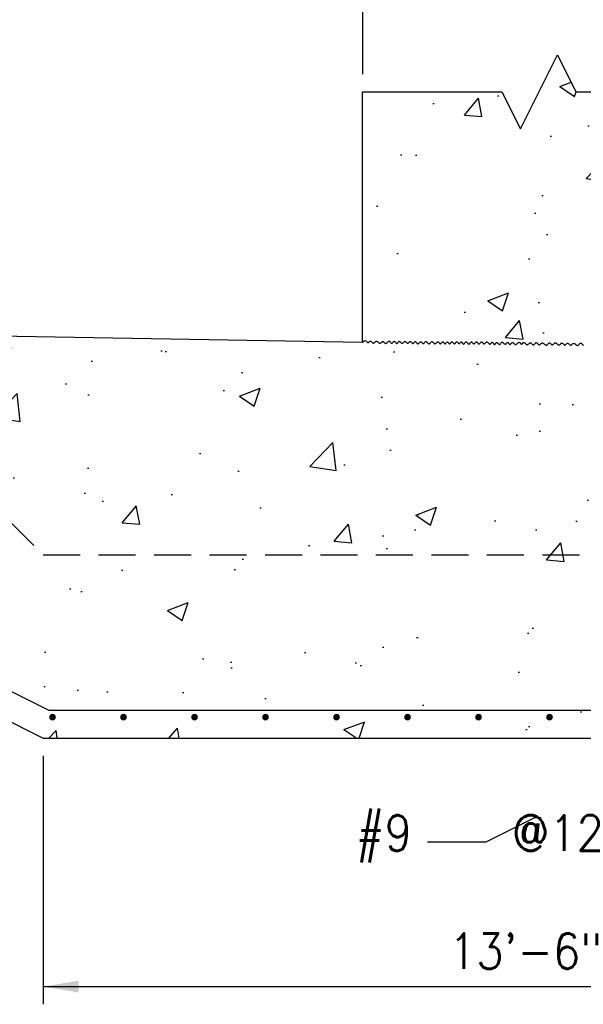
# Model space of a CAD drawing. Header units: inches. Extents: x -9715 to 32893, y -15613 to -1138.
# Tile 16 of 256: x 4540 to 4635, y -10249 to -10082. Entities that reach past the tile are written whole.
import ezdxf
from ezdxf.enums import TextEntityAlignment as Align

# ---------------------------------------------------------------- set-up
doc = ezdxf.new("R2010")
doc.units = ezdxf.units.IN
doc.header["$MEASUREMENT"] = 0
doc.linetypes.add('HIDDEN', pattern=[0.375, 0.25, -0.125])
for name, color, linetype in [('S-ANNO-TEXT', 2, 'Continuous'), ('S1', 2, 'Continuous'), ('S3', 4, 'Continuous'), ('S5R', 1, 'Continuous'), ('S6', 1, 'Continuous')]:
    doc.layers.add(name, color=color, linetype=linetype)
doc.styles.add('125', font='romans.shx', dxfattribs={"width": 0.8, "height": 2})

msp = doc.modelspace()

# ---------------------------------------------------------------- hatches: boundary and pattern name
at = {"layer": 'S6'}
h = msp.add_hatch(dxfattribs=at)
h.set_pattern_fill('AR-CONC', color=1, scale=5, style=0)
h.set_pattern_definition([(50, (0, 0), (35.86301, -3.13761), [3.75, -41.25]), (355, (0, 0), (-6.93757, 37.60961), [3, -33]), (100.4514, (2.99, -0.26), (28.92547, 34.47198), [3.18701, -35.0571]), (46.1842, (0, 10), (53.36205, -8.27595), [5.625, -61.875]), (96.6356, (4.447, 9.31), (46.73314, 48.7059), [4.78051, -52.58565]), (351.1842, (0, 10), (46.7331, 48.70593), [4.5, -49.5]), (21, (5, 7.5), (29.84535, -20.130945), [3.75, -41.25]), (326, (5, 7.5), (12.16577, 36.2575), [3, -33]), (71.4514, (7.487, 5.822), (42.01113, 16.12652), [3.18701, -35.0571]), (37.5, (0, 0), (0.607993, 16.644693), [0, -32.6, 0, -33.5, 0, -33.125]), (7.5, (0, 0), (13.153477, 19.720586), [0, -19.1, 0, -31.85, 0, -12.625]), (327.5, (-11.15, 0), (26.691122, -1.127744), [0, -12.5, 0, -39, 0, -51.75]), (317.5, (-16.15, 0), (29.15931, 5.00525), [0, -16.25, 0, -25.9, 0, -36.75])])
h.paths.add_polyline_path([(4657.7953, -10094.48078), (4633.82891, -10094.48078), (4630.70391, -10088.23078), (4624.45391, -10100.73078), (4621.32891, -10094.48078), (4597.7953, -10094.48078), (4597.7953, -10136.8047), (4376.39576, -10133.00312), (4376.39576, -10143.44342), (4370.14576, -10146.56842), (4382.64576, -10152.81842), (4376.39576, -10155.94342), (4376.39576, -10166.8047), (4419.62999, -10166.8047), (4469.7953, -10166.8047), (4537.7953, -10166.8047), (4543.7953, -10172.8047), (4711.7953, -10172.8047), (4711.7953, -10146.8047), (4705.7953, -10146.8047), (4705.7953, -10136.8047), (4677.2072, -10136.8047), (4677.2072, -10138.0629), (4677.58466, -10138.0629), (4677.58466, -10138.31454, -0.414213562), (4677.33302, -10138.56618), (4672.40446, -10138.56618), (4672.47816, -10138.63988, 1), (4672.12229, -10138.99575), (4673.16863, -10140.0421, -1.496605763), (4673.38342, -10139.95313, -0.668178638), (4673.16863, -10140.0421), (4672.04858, -10138.92205), (4672.04858, -10141.8375, -0.414213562), (4671.79694, -10142.08914), (4671.5453, -10142.08914), (4671.5453, -10143.8047), (4668.6703, -10143.8047), (4667.6703, -10144.8047), (4667.6703, -10147.8047), (4661.6703, -10147.8047), (4661.6703, -10144.8047), (4660.6703, -10143.8047), (4657.7953, -10143.8047), (4657.7953, -10141.08258), (4657.54366, -10141.08258, -0.414213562), (4657.29202, -10140.83094), (4657.29202, -10137.91549), (4656.17198, -10139.03554, -1), (4655.99404, -10138.8576, -1), (4655.8161, -10138.67967), (4656.93615, -10137.55962), (4656.5371, -10137.55962), (4656.5371, -10137.05634), (4656.78874, -10137.05634), (4656.78874, -10129.00386), (4656.5371, -10129.00386), (4656.5371, -10128.75222), (4657.29202, -10128.75222, 0.065543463), (4657.35715, -10128.74364), (4654.71195, -10126.09844), (4654.62298, -10126.1874), (4654.44504, -10126.00947), (4654.80092, -10125.6536), (4654.97885, -10125.83153), (4654.88988, -10125.9205), (4657.53509, -10128.56571, 0.065543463), (4657.54366, -10128.50058), (4657.54366, -10127.24238, -0.414213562), (4657.7953, -10126.99074)])
h.paths.add_polyline_path([(4655.37764, -10139.47401, -1), (4655.55557, -10139.65194), (4653.35154, -10141.85597), (4653.52948, -10142.03391), (4653.17361, -10142.38978), (4652.46186, -10141.67804), (4652.81773, -10141.32216), (4652.99567, -10141.5001), (4655.1997, -10139.29607, -1)], flags=17)
h.paths.add_polyline_path([(4673.96297, -10140.48057, -1), (4674.14091, -10140.30263), (4676.34494, -10142.50666), (4676.52288, -10142.32872), (4676.87875, -10142.6846), (4676.167, -10143.39634), (4675.81113, -10143.04047), (4675.98907, -10142.86253), (4673.78504, -10140.6585, -1)], flags=16)
h.paths.add_polyline_path([(4711.7953, -10172.8047), (4543.7953, -10172.8047), (4537.7953, -10166.8047), (4480.36631, -10166.8047), (4544.76909, -10199.0547), (4686.62063, -10199.0547, -0.81472342), (4692.37559, -10200.2422, -0.65297603), (4687.34596, -10202.4514), (4686.10266, -10203.8047), (4711.7953, -10203.8047)])
h.paths.add_polyline_path([(4701.09434, -10200.2422, -1), (4701.65684, -10200.2422, -1)], flags=16)
h.paths.add_polyline_path([(4480.36631, -10166.8047), (4469.7953, -10166.8047), (4543.7953, -10203.8047), (4686.10266, -10203.8047), (4687.34596, -10202.4514, -0.209938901), (4686.37559, -10200.2422, -0.102096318), (4686.62063, -10199.0547), (4544.76909, -10199.0547)])
h.paths.add_polyline_path([(4545.09434, -10200.2422, -1), (4545.65684, -10200.2422, -1)], flags=16)
h.paths.add_polyline_path([(4557.09434, -10200.2422, -1), (4557.65684, -10200.2422, -1)], flags=16)
h.paths.add_polyline_path([(4569.09434, -10200.2422, -1), (4569.65684, -10200.2422, -1)], flags=16)
h.paths.add_polyline_path([(4581.09434, -10200.2422, -1), (4581.65684, -10200.2422, -1)], flags=16)
h.paths.add_polyline_path([(4593.09434, -10200.2422, -1), (4593.65684, -10200.2422, -1)], flags=16)
h.paths.add_polyline_path([(4605.09434, -10200.2422, -1), (4605.65684, -10200.2422, -1)], flags=16)
h.paths.add_polyline_path([(4617.09434, -10200.2422, -1), (4617.65684, -10200.2422, -1)], flags=16)
h.paths.add_polyline_path([(4629.09434, -10200.2422, -1), (4629.65684, -10200.2422, -1)], flags=16)
h.paths.add_polyline_path([(4641.09434, -10200.2422, -1), (4641.65684, -10200.2422, -1)], flags=16)
h.paths.add_polyline_path([(4653.09434, -10200.2422, -1), (4653.65684, -10200.2422, -1)], flags=16)
h.paths.add_polyline_path([(4665.09434, -10200.2422, -1), (4665.65684, -10200.2422, -1)], flags=16)
h.paths.add_polyline_path([(4677.09434, -10200.2422, -1), (4677.65684, -10200.2422, -1)], flags=16)
h.paths.add_polyline_path([(4673.86701, -10166.01898), (4673.86701, -10143.59041), (4684.00986, -10143.59041), (4684.00986, -10166.01898)], flags=24)
h.paths.add_polyline_path([(4420.71335, -10169.44161), (4420.71335, -10164.64161), (4418.46335, -10164.64161), (4418.46335, -10169.44161)], flags=25)

# ---------------------------------------------------------------- linework, layer by layer
at = {"layer": 'S-ANNO-TEXT'}
msp.add_lwpolyline([(4627.96361, -10217.26387), (4626.83861, -10217.26387), (4618.62689, -10221.36973), (4608.78029, -10221.36973)], dxfattribs=at)
at = {"layer": 'S1', "color": 3}
for p, q in [((4597.7953, -10136.8047), (4597.7953, -10094.48078)), ((4376.39576, -10133.00312), (4597.7953, -10136.8047)), ((4469.7953, -10166.8047), (4543.7953, -10203.8047)), ((4543.7953, -10203.8047), (4711.7953, -10203.8047))]:
    msp.add_line(p, q, dxfattribs=at)
at = {"layer": 'S1', "color": 2}
for points in [[(4597.7953, -10094.48078), (4621.32891, -10094.48078), (4624.45391, -10100.73078), (4630.70391, -10088.23078), (4633.82891, -10094.48078), (4657.7953, -10094.48078)], [(4597.7953, -10136.8047), (4597.9755, -10136.64972), (4598.1227, -10136.57748), (4598.24196, -10136.57033), (4598.33833, -10136.61061), (4598.41687, -10136.68067), (4598.48264, -10136.76284), (4598.54068, -10136.83948), (4598.59605, -10136.89293), (4598.65292, -10136.90998), (4598.71191, -10136.8953), (4598.77276, -10136.85798), (4598.8352, -10136.80713), (4598.89897, -10136.75187), (4598.9638, -10136.7013), (4599.02943, -10136.66452), (4599.0956, -10136.65065), (4599.16206, -10136.66595), (4599.22866, -10136.70525), (4599.29525, -10136.76056), (4599.36169, -10136.82387), (4599.42784, -10136.88718), (4599.49357, -10136.94248), (4599.55874, -10136.98177), (4599.6232, -10136.99705), (4599.68688, -10136.98297), (4599.75001, -10136.94488), (4599.81285, -10136.89078), (4599.8757, -10136.82868), (4599.93883, -10136.76658), (4600.00254, -10136.71249), (4600.06709, -10136.67442), (4600.13278, -10136.66036), (4600.19979, -10136.67567), (4600.26793, -10136.71507), (4600.33692, -10136.77063), (4600.40648, -10136.83441), (4600.47633, -10136.89848), (4600.54617, -10136.9549), (4600.61573, -10136.99575), (4600.68472, -10137.01308), (4600.75291, -10137.00159), (4600.82025, -10136.96652), (4600.88674, -10136.91572), (4600.95236, -10136.85705), (4601.01713, -10136.79837), (4601.08105, -10136.74754), (4601.14409, -10136.71243), (4601.20628, -10136.70089), (4601.26767, -10136.71812), (4601.32863, -10136.75872), (4601.38959, -10136.81461), (4601.45098, -10136.87772), (4601.51323, -10136.93998), (4601.57679, -10136.99332), (4601.64208, -10137.02967), (4601.70953, -10137.04096), (4601.77936, -10137.02187), (4601.85093, -10136.97807), (4601.92336, -10136.91798), (4601.9958, -10136.85004), (4602.06737, -10136.78266), (4602.13722, -10136.72427), (4602.20447, -10136.68329), (4602.26826, -10136.66814), (4602.328, -10136.68442), (4602.38422, -10136.72639), (4602.4377, -10136.78548), (4602.48924, -10136.85313), (4602.53963, -10136.92077), (4602.58968, -10136.97983), (4602.64017, -10137.02175), (4602.69191, -10137.03795), (4602.74549, -10137.02274), (4602.80074, -10136.98181), (4602.85729, -10136.92374), (4602.91478, -10136.85712), (4602.97285, -10136.79049), (4603.03112, -10136.73244), (4603.08923, -10136.69154), (4603.14681, -10136.67636), (4603.20356, -10136.69261), (4603.25943, -10136.73458), (4603.31443, -10136.79369), (4603.36855, -10136.86136), (4603.42182, -10136.92903), (4603.47424, -10136.98811), (4603.52582, -10137.03004), (4603.57656, -10137.04623), (4603.62654, -10137.03097), (4603.67605, -10136.9899), (4603.72543, -10136.93155), (4603.77504, -10136.8644), (4603.82522, -10136.79698), (4603.87633, -10136.73778), (4603.92871, -10136.69531), (4603.98271, -10136.67808), (4604.03858, -10136.6918), (4604.09614, -10136.73097), (4604.15512, -10136.78731), (4604.21523, -10136.85251), (4604.27619, -10136.9183), (4604.33772, -10136.97637), (4604.39955, -10137.01844), (4604.46138, -10137.03622), (4604.523, -10137.02412), (4604.58435, -10136.98744), (4604.64542, -10136.93419), (4604.70622, -10136.87235), (4604.76673, -10136.80994), (4604.82696, -10136.75496), (4604.88691, -10136.71541), (4604.94656, -10136.6993), (4605.00592, -10136.71198), (4605.06499, -10136.74823), (4605.12377, -10136.80021), (4605.18226, -10136.86004), (4605.24046, -10136.91987), (4605.29838, -10136.97183), (4605.35602, -10137.00807), (4605.41338, -10137.02073), (4605.47045, -10137.00461), (4605.52716, -10136.96511), (4605.58344, -10136.91032), (4605.63922, -10136.84831), (4605.69442, -10136.78715), (4605.74897, -10136.73491), (4605.80278, -10136.69967), (4605.85579, -10136.68951), (4605.90797, -10136.70975), (4605.95948, -10136.7547), (4606.01056, -10136.81593), (4606.06141, -10136.88503), (4606.11228, -10136.95355), (4606.16337, -10137.01308), (4606.21491, -10137.05517), (4606.26712, -10137.0714), (4606.32015, -10137.05619), (4606.37385, -10137.01533), (4606.428, -10136.95747), (4606.48236, -10136.89125), (4606.53673, -10136.82532), (4606.59086, -10136.76832), (4606.64455, -10136.72889), (4606.69756, -10136.71568), (4606.74978, -10136.73444), (4606.80146, -10136.77934), (4606.85298, -10136.84168), (4606.9047, -10136.91274), (4606.95699, -10136.9838), (4607.01023, -10137.04615), (4607.06477, -10137.09108), (4607.12099, -10137.10988), (4607.17911, -10137.0967), (4607.23884, -10137.05725), (4607.29974, -10137.00008), (4607.36136, -10136.93378), (4607.42328, -10136.8669), (4607.48504, -10136.80803), (4607.54623, -10136.76573), (4607.60639, -10136.74857), (4607.66519, -10136.76229), (4607.72269, -10136.8013), (4607.77902, -10136.85715), (4607.83435, -10136.92143), (4607.88881, -10136.98571), (4607.94257, -10137.04154), (4607.99578, -10137.0805), (4608.04857, -10137.09417), (4608.10115, -10137.07693), (4608.15381, -10137.03446), (4608.20692, -10136.97528), (4608.26082, -10136.90789), (4608.31586, -10136.8408), (4608.37239, -10136.78251), (4608.43077, -10136.74153), (4608.49133, -10136.72636), (4608.55426, -10136.74267), (4608.61911, -10136.78472), (4608.68522, -10136.84393), (4608.75196, -10136.91173), (4608.81871, -10136.97952), (4608.88482, -10137.03873), (4608.94966, -10137.08078), (4609.0126, -10137.09709), (4609.07321, -10137.08192), (4609.13191, -10137.04095), (4609.18935, -10136.98266), (4609.24615, -10136.91559), (4609.30296, -10136.84823), (4609.36041, -10136.78909), (4609.41913, -10136.74668), (4609.47976, -10136.72951), (4609.54274, -10136.7433), (4609.60778, -10136.78254), (4609.67436, -10136.83895), (4609.74202, -10136.90422), (4609.81023, -10136.97007), (4609.87852, -10137.02821), (4609.94639, -10137.07034), (4610.01334, -10137.08816), (4610.07896, -10137.07611), (4610.14317, -10137.03955), (4610.20595, -10136.98653), (4610.26732, -10136.92514), (4610.32725, -10136.86345), (4610.38576, -10136.80954), (4610.44283, -10136.77148), (4610.49846, -10136.75734), (4610.55269, -10136.77252), (4610.60578, -10136.81169), (4610.65799, -10136.86687), (4610.70964, -10136.93004), (4610.76099, -10136.99321), (4610.81235, -10137.04838), (4610.864, -10137.08754), (4610.91624, -10137.1027), (4610.96925, -10137.08854), (4611.02284, -10137.05044), (4611.07672, -10136.99649), (4611.1306, -10136.93474), (4611.1842, -10136.87328), (4611.23721, -10136.82017), (4611.28936, -10136.78349), (4611.34035, -10136.77131), (4611.38998, -10136.78898), (4611.43846, -10136.83101), (4611.48608, -10136.88918), (4611.53312, -10136.95528), (4611.57987, -10137.02108), (4611.62663, -10137.07839), (4611.6737, -10137.11897), (4611.72135, -10137.13463), (4611.76981, -10137.11988), (4611.81901, -10137.08028), (4611.86878, -10137.02411), (4611.919, -10136.95965), (4611.9695, -10136.89519), (4612.02014, -10136.83903), (4612.07076, -10136.79944), (4612.12122, -10136.78471), (4612.17139, -10136.80037), (4612.22118, -10136.84081), (4612.27054, -10136.89769), (4612.31939, -10136.96263), (4612.36767, -10137.02729), (4612.41531, -10137.08329), (4612.46226, -10137.12228), (4612.50844, -10137.13589), (4612.55386, -10137.11859), (4612.59881, -10137.07605), (4612.64362, -10137.01679), (4612.68866, -10136.94932), (4612.73426, -10136.88214), (4612.78078, -10136.82375), (4612.82857, -10136.78267), (4612.87798, -10136.7674), (4612.92923, -10136.7836), (4612.98202, -10136.82554), (4613.03594, -10136.88464), (4613.09057, -10136.95232), (4613.14548, -10137.02), (4613.20026, -10137.0791), (4613.25448, -10137.12106), (4613.30773, -10137.13727), (4613.35969, -10137.122), (4613.41046, -10137.08079), (4613.46026, -10137.02198), (4613.50928, -10136.95395), (4613.55773, -10136.88506), (4613.60583, -10136.82366), (4613.65378, -10136.77813), (4613.7018, -10136.75682), (4613.75004, -10136.76539), (4613.79855, -10136.79869), (4613.84734, -10136.84886), (4613.89639, -10136.90803), (4613.94573, -10136.96835), (4613.99534, -10137.02195), (4614.04523, -10137.06098), (4614.0954, -10137.07757), (4614.14583, -10137.06647), (4614.1964, -10137.03279), (4614.24696, -10136.98424), (4614.29738, -10136.92855), (4614.34751, -10136.87343), (4614.3972, -10136.82659), (4614.44631, -10136.79575), (4614.4947, -10136.78863), (4614.5423, -10136.81028), (4614.58932, -10136.85516), (4614.63606, -10136.91503), (4614.68281, -10136.9817), (4614.72985, -10137.04693), (4614.77749, -10137.10253), (4614.82601, -10137.14027), (4614.8757, -10137.15194), (4614.92679, -10137.13215), (4614.97918, -10137.08679), (4615.03273, -10137.02458), (4615.08729, -10136.95423), (4615.14271, -10136.88446), (4615.19882, -10136.82399), (4615.25548, -10136.78153), (4615.31253, -10136.76579), (4615.36981, -10136.78258), (4615.42713, -10136.82603), (4615.48429, -10136.88734), (4615.54107, -10136.95771), (4615.59728, -10137.02837), (4615.6527, -10137.09052), (4615.70715, -10137.13537), (4615.76041, -10137.15412), (4615.81237, -10137.14088), (4615.86321, -10137.10126), (4615.91321, -10137.04376), (4615.96266, -10136.9769), (4616.01183, -10136.90918), (4616.06101, -10136.84911), (4616.11046, -10136.80519), (4616.16046, -10136.78592), (4616.21124, -10136.79703), (4616.26279, -10136.83309), (4616.31504, -10136.88587), (4616.36793, -10136.94716), (4616.42139, -10137.00874), (4616.47535, -10137.0624), (4616.52974, -10137.09991), (4616.58451, -10137.11305), (4616.63957, -10137.09637), (4616.69478, -10137.0554), (4616.75, -10136.99842), (4616.80508, -10136.93372), (4616.85987, -10136.86959), (4616.91422, -10136.81431), (4616.96797, -10136.77618), (4617.02099, -10136.76348), (4617.0732, -10136.78172), (4617.12481, -10136.82524), (4617.17612, -10136.88562), (4617.22742, -10136.95444), (4617.27901, -10137.02325), (4617.33118, -10137.08365), (4617.38422, -10137.12718), (4617.43843, -10137.14543), (4617.494, -10137.13276), (4617.55073, -10137.09465), (4617.60835, -10137.03941), (4617.66654, -10136.97531), (4617.72503, -10136.91065), (4617.78351, -10136.8537), (4617.84171, -10136.81275), (4617.89932, -10136.79609), (4617.95613, -10136.80927), (4618.01229, -10136.84688), (4618.06801, -10136.90078), (4618.12352, -10136.96282), (4618.17902, -10137.02486), (4618.23474, -10137.07876), (4618.2909, -10137.11637), (4618.34771, -10137.12955), (4618.40535, -10137.1129), (4618.4637, -10137.07204), (4618.52264, -10137.01532), (4618.58201, -10136.9511), (4618.64165, -10136.88775), (4618.70142, -10136.83361), (4618.76117, -10136.79704), (4618.82074, -10136.78642), (4618.88002, -10136.80726), (4618.93891, -10136.85374), (4618.99735, -10136.91723), (4619.05528, -10136.98907), (4619.11265, -10137.06062), (4619.16939, -10137.12323), (4619.22543, -10137.16826), (4619.28072, -10137.18706), (4619.33521, -10137.17387), (4619.38894, -10137.13453), (4619.44198, -10137.07774), (4619.49438, -10137.01223), (4619.54621, -10136.94672), (4619.59754, -10136.88991), (4619.64841, -10136.85054), (4619.6989, -10136.83732), (4619.74903, -10136.85606), (4619.79879, -10136.90094), (4619.84809, -10136.96326), (4619.89688, -10137.03429), (4619.9451, -10137.10531), (4619.99269, -10137.16761), (4620.03958, -10137.21247), (4620.08571, -10137.23117), (4620.13112, -10137.21788), (4620.17621, -10137.17829), (4620.22146, -10137.12098), (4620.26736, -10137.05452), (4620.31442, -10136.98751), (4620.36312, -10136.92852), (4620.41395, -10136.88612), (4620.4674, -10136.8689), (4620.52377, -10136.88258), (4620.58255, -10136.92152), (4620.64304, -10136.97719), (4620.70451, -10137.04108), (4620.76628, -10137.1047), (4620.82763, -10137.15952), (4620.88785, -10137.19703), (4620.94625, -10137.20874), (4621.00232, -10137.18898), (4621.05649, -10137.14356), (4621.10939, -10137.08111), (4621.16166, -10137.0103), (4621.21392, -10136.93977), (4621.26681, -10136.87819), (4621.32097, -10136.83419), (4621.37703, -10136.81643), (4621.43542, -10136.8307), (4621.49578, -10136.87128), (4621.55755, -10136.92959), (4621.62016, -10136.99706), (4621.68306, -10137.0651), (4621.74567, -10137.12514), (4621.80743, -10137.16859), (4621.86779, -10137.18687), (4621.92632, -10137.17425), (4621.98315, -10137.13631), (4622.03856, -10137.0815), (4622.09284, -10137.01825), (4622.14626, -10136.95499), (4622.1991, -10136.90015), (4622.25164, -10136.86218), (4622.30416, -10136.8495), (4622.35685, -10136.86772), (4622.4096, -10136.91117), (4622.46218, -10136.97134), (4622.51441, -10137.03972), (4622.56606, -10137.10782), (4622.61694, -10137.16711), (4622.66684, -10137.2091), (4622.71555, -10137.22529), (4622.763, -10137.21002), (4622.8097, -10137.16901), (4622.85627, -10137.11085), (4622.90334, -10137.04412), (4622.95156, -10136.97741), (4623.00156, -10136.91928), (4623.05398, -10136.87833), (4623.10944, -10136.86313), (4623.16841, -10136.8794), (4623.23064, -10136.92143), (4623.29571, -10136.98063), (4623.36321, -10137.04843), (4623.43271, -10137.11624), (4623.50379, -10137.1755), (4623.57603, -10137.21762), (4623.64901, -10137.23403), (4623.72232, -10137.21896), (4623.79559, -10137.17795), (4623.86845, -10137.11936), (4623.94054, -10137.05154), (4624.0115, -10136.98286), (4624.08095, -10136.92166), (4624.14854, -10136.87632), (4624.2139, -10136.85517), (4624.27675, -10136.86387), (4624.33716, -10136.89719), (4624.39527, -10136.94722), (4624.45121, -10137.00602), (4624.50515, -10137.06565), (4624.55723, -10137.11819), (4624.60759, -10137.15571), (4624.65637, -10137.17028), (4624.70381, -10137.15661), (4624.75046, -10137.12), (4624.79697, -10137.06838), (4624.84397, -10137.00969), (4624.89211, -10136.95187), (4624.94202, -10136.90285), (4624.99435, -10136.87058), (4625.04974, -10136.86299), (4625.10864, -10136.88531), (4625.17075, -10136.93196), (4625.23556, -10136.99463), (4625.30259, -10137.06505), (4625.37135, -10137.13491), (4625.44132, -10137.19592), (4625.51204, -10137.23978), (4625.58299, -10137.25822), (4625.65375, -10137.2457), (4625.72417, -10137.2078), (4625.79419, -10137.1529), (4625.86371, -10137.08935), (4625.93267, -10137.02551), (4626.00097, -10136.96973), (4626.06856, -10136.93039), (4626.13533, -10136.91583), (4626.20125, -10136.93163), (4626.26637, -10136.97222), (4626.33076, -10137.02923), (4626.39451, -10137.09432), (4626.45768, -10137.15911), (4626.52036, -10137.21525), (4626.58263, -10137.25439), (4626.64457, -10137.26815), (4626.70625, -10137.25099), (4626.76773, -10137.20861), (4626.82908, -10137.14951), (4626.89037, -10137.08219), (4626.95166, -10137.01515), (4627.013, -10136.95691), (4627.07447, -10136.91596), (4627.13613, -10136.9008), (4627.19804, -10136.91711), (4627.26029, -10136.95922), (4627.32294, -10137.01863), (4627.38608, -10137.08683), (4627.44979, -10137.15532), (4627.51415, -10137.2156), (4627.57924, -10137.25916), (4627.64514, -10137.27751), (4627.71193, -10137.26499), (4627.77975, -10137.22732), (4627.84872, -10137.17309), (4627.91898, -10137.11087), (4627.99067, -10137.04923), (4628.06391, -10136.99675), (4628.13885, -10136.96201), (4628.21562, -10136.95358), (4628.29421, -10136.97712), (4628.37405, -10137.02662), (4628.45446, -10137.09312), (4628.53471, -10137.16769), (4628.61412, -10137.2414), (4628.69197, -10137.30531), (4628.76757, -10137.35047), (4628.8402, -10137.36796), (4628.90939, -10137.35179), (4628.97548, -10137.30787), (4629.03902, -10137.24506), (4629.10059, -10137.17223), (4629.16074, -10137.09824), (4629.22002, -10137.03196), (4629.27901, -10136.98225), (4629.33827, -10136.95799), (4629.39824, -10136.96516), (4629.45897, -10136.99828), (4629.52039, -10137.04898), (4629.58244, -10137.1089), (4629.64506, -10137.16969), (4629.70817, -10137.22297), (4629.77172, -10137.2604), (4629.83564, -10137.27361), (4629.89989, -10137.25702), (4629.96451, -10137.21613), (4630.02956, -10137.15924), (4630.09511, -10137.09464), (4630.16123, -10137.03062), (4630.22798, -10136.97546), (4630.29543, -10136.93746), (4630.36364, -10136.9249), (4630.43266, -10136.94329), (4630.50245, -10136.98698), (4630.57293, -10137.04755), (4630.64405, -10137.11655), (4630.71574, -10137.18555), (4630.78794, -10137.24613), (4630.86058, -10137.28985), (4630.93361, -10137.30828), (4631.00689, -10137.29579), (4631.08013, -10137.25801), (4631.15296, -10137.20336), (4631.225, -10137.14027), (4631.2959, -10137.07717), (4631.3653, -10137.02249), (4631.43281, -10136.98466), (4631.4981, -10136.9721), (4631.56089, -10136.99043), (4631.62145, -10137.03404), (4631.68014, -10137.09449), (4631.73732, -10137.16336), (4631.79335, -10137.23222), (4631.84861, -10137.29264), (4631.90345, -10137.33619), (4631.95824, -10137.35445), (4632.01332, -10137.34177), (4632.06892, -10137.30365), (4632.12526, -10137.2484), (4632.18254, -10137.18429), (4632.24097, -10137.11962), (4632.30075, -10137.06269), (4632.3621, -10137.02177), (4632.42523, -10137.00516), (4632.49022, -10137.01843), (4632.5567, -10137.05622), (4632.62417, -10137.11045), (4632.69213, -10137.17305), (4632.76009, -10137.23594), (4632.82755, -10137.29103), (4632.89401, -10137.33025), (4632.95898, -10137.34552), (4633.02217, -10137.33145), (4633.08408, -10137.29343), (4633.14542, -10137.23954), (4633.2069, -10137.17787), (4633.26924, -10137.11649), (4633.33315, -10137.06348), (4633.39933, -10137.02694), (4633.46851, -10137.01492), (4633.54114, -10137.0328), (4633.61676, -10137.075), (4633.69467, -10137.13322), (4633.77415, -10137.19918), (4633.85449, -10137.26458), (4633.93499, -10137.32111), (4634.01493, -10137.36049), (4634.0936, -10137.37443), (4634.17044, -10137.3574), (4634.24537, -10137.31506), (4634.31845, -10137.25584), (4634.38975, -10137.18817), (4634.45934, -10137.12049), (4634.52727, -10137.06122), (4634.59362, -10137.0188), (4634.65844, -10137.00167), (4634.72188, -10137.01546), (4634.78436, -10137.05467), (4634.8464, -10137.11104), (4634.9085, -10137.17626), (4634.97116, -10137.24206), (4635.0349, -10137.30015), (4635.10022, -10137.34226)]]:
    msp.add_lwpolyline(points, dxfattribs=at)
at = {"layer": 'S1', "color": 1, "linetype": 'HIDDEN', "ltscale": 25}
msp.add_lwpolyline([(4469.99495, -10166.8047), (4537.7953, -10166.8047), (4543.7953, -10172.8047), (4711.7953, -10172.8047)], dxfattribs=at)
at = {"layer": 'S3', "color": 5}
msp.add_lwpolyline([(4405.5646, -10138.36097), (4423.5646, -10138.36097), (4544.76909, -10199.0547), (4702.3147, -10199.0547)], dxfattribs=at)
at = {"layer": 'S3', "color": 4, "const_width": 0.5625}
for points in [[(4545.09434, -10200.2422, 1), (4545.65684, -10200.2422, 1)], [(4557.09434, -10200.2422, 1), (4557.65684, -10200.2422, 1)], [(4569.09434, -10200.2422, 1), (4569.65684, -10200.2422, 1)], [(4581.09434, -10200.2422, 1), (4581.65684, -10200.2422, 1)], [(4593.09434, -10200.2422, 1), (4593.65684, -10200.2422, 1)], [(4605.09434, -10200.2422, 1), (4605.65684, -10200.2422, 1)], [(4617.09434, -10200.2422, 1), (4617.65684, -10200.2422, 1)], [(4629.09434, -10200.2422, 1), (4629.65684, -10200.2422, 1)]]:
    msp.add_lwpolyline(points, format="xyb", close=True, dxfattribs=at)
at = {"layer": 'S5R', "color": 1}
for p, q in [((4597.7953, -10075.78973), (4597.7953, -10091.48078)), ((4543.7953, -10206.8047), (4543.7953, -10248.8047)), ((4543.7953, -10245.8047), (4730.69654, -10245.8047))]:
    msp.add_line(p, q, dxfattribs=at)
msp.add_solid([(4549.7953, -10244.8047), (4549.7953, -10246.8047), (4543.7953, -10245.8047)], dxfattribs=at)

# ---------------------------------------------------------------- texts
at = {"layer": 'S-ANNO-TEXT', "style": '125', "width": 0.9}
msp.add_text('#9    @12', height=6, dxfattribs=at).set_placement((4596.64892, -10222.82578))
msp.add_text('13\'-6"', height=6, dxfattribs=at).set_placement((4625.31858, -10242.8047), align=Align.CENTER)

doc.saveas('drawing.dxf')
